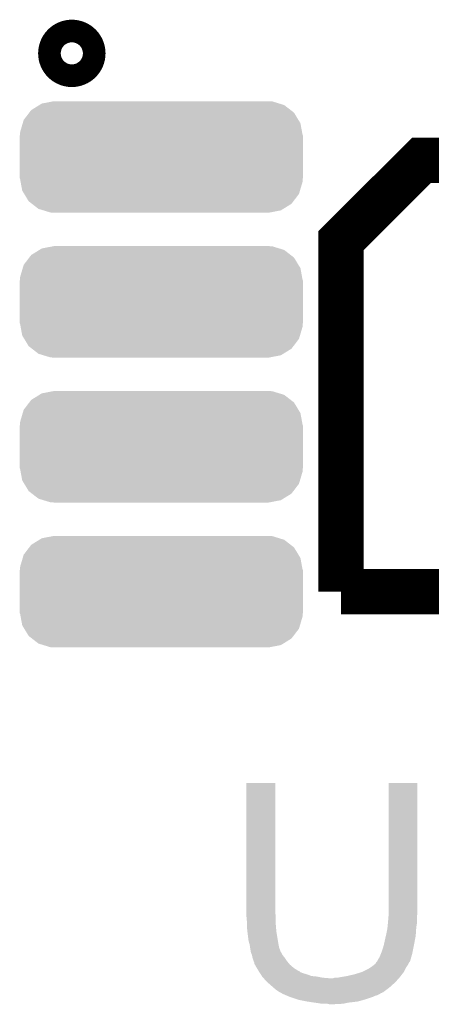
# Model space of a CAD drawing. Extents: x -1.3 to 24.2, y -3.9 to 39.2.
# Tile 20 of 43: x 11.8 to 13.6, y 11.2 to 15.6. Entities that reach past the tile are written whole.
import ezdxf

# ---------------------------------------------------------------- set-up
doc = ezdxf.new("R2010")
doc.units = 0
doc.layers.get('0').update_dxf_attribs({"linetype": 'CONTINUOUS'})
doc.layers.add('BOOST_10_CLICK_V101_GTO', color=14, linetype='CONTINUOUS')
doc.layers.add('BOOST_10_CLICK_V101_GTS', color=12, linetype='CONTINUOUS')

# ---------------------------------------------------------------- blocks, each defined once
blk = doc.blocks.new('CUSTOM_92')
for points in [[(-0.583286, 0.210356), (-0.546818, 0.232942), (0.579872, 0.210356), (0.550796, 0.232942)], [(-0.546818, 0.232942), (-0.535974, 0.239658), (0.550796, 0.232942), (0.5288, 0.239658)], [(-0.535974, 0.239658), (-0.48651, 0.249192), (0.5288, 0.239658), (0.49757, 0.249192)], [(-0.48651, 0.249192), (-0.48133, 0.25019), (0.49757, 0.249192), (0.48133, 0.25019)], [(-0.61706, 0.166126), (-0.59211, 0.198802), (0.61461, 0.166126), (0.594744, 0.198802)], [(-0.59211, 0.198802), (-0.583286, 0.210356), (0.594744, 0.198802), (0.579872, 0.210356)], [(-0.632868, 0.112768), (-0.621468, 0.15125), (0.63074, 0.112768), (0.623652, 0.15125)], [(-0.621468, 0.15125), (-0.61706, 0.166126), (0.623652, 0.15125), (0.61461, 0.166126)], [(-0.635, -0.09652), (-0.635, 0.09652), (0.635, -0.09652), (0.635, 0.09652)], [(-0.63373, 0.09652), (-0.632868, 0.112768), (0.63373, 0.09652), (0.63074, 0.112768)], [(-0.630738, -0.112768), (-0.63373, -0.09652), (0.632868, -0.112768), (0.63373, -0.09652)], [(-0.623652, -0.15125), (-0.630738, -0.112768), (0.621466, -0.15125), (0.632868, -0.112768)], [(-0.614608, -0.166126), (-0.623652, -0.15125), (0.61706, -0.166126), (0.621466, -0.15125)], [(-0.594744, -0.198802), (-0.614608, -0.166126), (0.592108, -0.198802), (0.61706, -0.166126)], [(-0.57987, -0.210356), (-0.594744, -0.198802), (0.583286, -0.210356), (0.592108, -0.198802)], [(-0.550796, -0.232942), (-0.57987, -0.210356), (0.546816, -0.232942), (0.583286, -0.210356)], [(-0.528798, -0.239658), (-0.550796, -0.232942), (0.535974, -0.239658), (0.546816, -0.232942)], [(-0.49757, -0.249192), (-0.528798, -0.239658), (0.486508, -0.249192), (0.535974, -0.239658)], [(-0.48133, -0.25019), (-0.49757, -0.249192), (0.48133, -0.25019), (0.486508, -0.249192)]]:
    blk.add_solid(points)

msp = doc.modelspace()

# ---------------------------------------------------------------- linework, layer by layer
at = {"layer": 'BOOST_10_CLICK_V101_GTO', "const_width": 0.20066}
msp.add_lwpolyline([(11.96848, 15.45082, 1), (12.07008, 15.45082, 1)], format="xyb", close=True, dxfattribs=at)
at = {"layer": 'BOOST_10_CLICK_V101_GTO', "const_width": 0.2032}
for points in [[(13.22578, 13.03528), (13.94206, 13.03528), (13.94206, 14.97076)], [(13.22578, 13.03528), (13.22578, 14.61008), (13.58646, 14.97076), (13.94206, 14.97076)]]:
    msp.add_lwpolyline(points, dxfattribs=at)
at = {"layer": 'BOOST_10_CLICK_V101_GTO'}
for points in [[(12.8016, 11.592558), (12.801622, 12.176736), (12.93114, 11.592558), (12.93114, 12.176736)], [(12.801622, 12.176736), (12.801624, 12.17676), (12.93114, 12.176736), (12.801624, 12.17676)], [(13.43914, 11.61288), (13.439162, 12.176736), (13.56868, 11.61288), (13.56868, 12.176736)], [(13.439162, 12.176736), (13.439164, 12.17676), (13.56868, 12.176736), (13.439164, 12.17676)], [(12.8016, 11.584938), (12.8016, 11.592558), (12.933046, 11.584938), (12.93114, 11.592558)], [(12.801832, 11.582398), (12.8016, 11.584938), (12.93368, 11.582398), (12.933046, 11.584938)], [(12.80414, 11.557), (12.801832, 11.582398), (12.93368, 11.557), (12.93368, 11.582398)], [(13.4366, 11.54938), (13.438928, 11.577318), (13.56614, 11.54938), (13.56614, 11.577318)], [(13.438928, 11.577318), (13.43914, 11.579858), (13.56614, 11.577318), (13.566648, 11.579858)], [(13.43914, 11.590018), (13.43914, 11.61288), (13.56868, 11.590018), (13.56868, 11.61288)], [(13.43914, 11.579858), (13.43914, 11.590018), (13.566648, 11.579858), (13.56868, 11.590018)], [(12.80414, 11.54176), (12.80414, 11.557), (12.93368, 11.54176), (12.93368, 11.557)], [(12.80414, 11.531602), (12.80414, 11.54176), (12.934528, 11.531602), (12.93368, 11.54176)], [(13.434568, 11.529062), (13.43609, 11.544298), (13.5636, 11.529062), (13.56614, 11.544298)], [(13.43609, 11.544298), (13.4366, 11.54938), (13.56614, 11.544298), (13.56614, 11.54938)], [(12.806398, 11.51128), (12.80414, 11.531602), (12.93622, 11.51128), (12.934528, 11.531602)], [(12.80668, 11.50874), (12.806398, 11.51128), (12.936644, 11.50874), (12.93622, 11.51128)], [(12.81176, 11.468102), (12.80668, 11.50874), (12.943418, 11.468102), (12.936644, 11.50874)], [(13.41882, 11.452858), (13.427286, 11.490958), (13.553914, 11.452858), (13.56106, 11.490958)], [(13.427286, 11.490958), (13.42898, 11.49858), (13.56106, 11.490958), (13.561568, 11.49858)], [(13.42898, 11.49858), (13.43406, 11.523978), (13.561568, 11.49858), (13.56326, 11.523978)], [(13.43406, 11.523978), (13.434568, 11.529062), (13.56326, 11.523978), (13.5636, 11.529062)], [(12.81684, 11.450322), (12.81176, 11.468102), (12.94638, 11.450322), (12.943418, 11.468102)], [(12.816842, 11.45032), (12.81684, 11.450322), (12.94638, 11.45032), (12.94638, 11.450322)], [(12.818656, 11.437618), (12.816842, 11.45032), (12.948922, 11.437618), (12.94638, 11.45032)], [(13.41374, 11.43508), (13.418094, 11.45032), (13.550392, 11.43508), (13.55344, 11.45032)], [(13.418094, 11.45032), (13.41882, 11.452858), (13.55344, 11.45032), (13.553914, 11.452858)], [(12.81938, 11.43254), (12.818656, 11.437618), (12.950954, 11.43254), (12.948922, 11.437618)], [(12.820652, 11.424916), (12.81938, 11.43254), (12.954, 11.424916), (12.950954, 11.43254)], [(12.821076, 11.422374), (12.820652, 11.424916), (12.954004, 11.422374), (12.954, 11.424916)], [(12.82192, 11.417302), (12.821076, 11.422374), (12.957386, 11.417302), (12.954004, 11.422374)], [(12.822938, 11.414758), (12.82192, 11.417302), (12.95908, 11.414758), (12.957386, 11.417302)], [(12.826998, 11.404602), (12.822938, 11.414758), (12.96416, 11.404602), (12.95908, 11.414758)], [(12.82954, 11.391902), (12.826998, 11.404602), (12.97432, 11.391902), (12.96416, 11.404602)], [(13.3985, 11.394438), (13.405612, 11.41222), (13.540736, 11.394438), (13.54582, 11.41222)], [(13.405612, 11.41222), (13.40866, 11.419838), (13.54582, 11.41222), (13.547342, 11.419838)], [(13.40866, 11.419838), (13.41374, 11.43508), (13.547342, 11.419838), (13.550392, 11.43508)], [(12.829542, 11.3919), (12.82954, 11.391902), (12.97432, 11.3919), (12.97432, 11.391902)], [(12.83462, 11.376662), (12.829542, 11.3919), (12.98448, 11.376662), (12.97432, 11.3919)], [(12.834622, 11.37666), (12.83462, 11.376662), (12.98448, 11.37666), (12.98448, 11.376662)], [(12.837158, 11.371584), (12.834622, 11.37666), (12.98871, 11.371584), (12.98448, 11.37666)], [(12.83716, 11.366502), (12.837158, 11.371584), (12.992944, 11.366502), (12.98871, 11.371584)], [(12.840126, 11.361418), (12.83716, 11.366502), (12.99718, 11.361418), (12.992944, 11.366502)], [(12.849014, 11.34618), (12.840126, 11.361418), (13.014962, 11.34618), (12.99718, 11.361418)], [(13.36548, 11.3538), (13.378176, 11.363958), (13.521266, 11.3538), (13.528038, 11.363958)], [(13.378176, 11.363958), (13.37818, 11.36396), (13.528038, 11.363958), (13.528038, 11.36396)], [(13.37818, 11.36396), (13.380722, 11.366504), (13.528038, 11.36396), (13.52931, 11.366504)], [(13.380722, 11.366504), (13.383262, 11.371578), (13.52931, 11.366504), (13.531848, 11.371578)], [(13.383262, 11.371578), (13.385796, 11.374116), (13.531848, 11.371578), (13.533118, 11.374116)], [(13.385796, 11.374116), (13.388338, 11.37666), (13.533118, 11.374116), (13.535656, 11.37666)], [(13.388338, 11.37666), (13.388342, 11.376664), (13.535656, 11.37666), (13.535656, 11.376664)], [(13.388342, 11.376664), (13.393422, 11.386822), (13.535656, 11.376664), (13.53856, 11.386822)], [(13.393422, 11.386822), (13.3985, 11.394438), (13.53856, 11.386822), (13.540736, 11.394438)], [(12.85494, 11.33602), (12.849014, 11.34618), (13.031218, 11.33602), (13.014962, 11.34618)], [(12.856558, 11.33348), (12.85494, 11.33602), (13.035282, 11.33348), (13.031218, 11.33602)], [(12.856562, 11.333474), (12.856558, 11.33348), (13.037826, 11.333474), (13.035282, 11.33348)], [(12.85979, 11.3284), (12.856562, 11.333474), (13.042904, 11.3284), (13.037826, 11.333474)], [(12.863024, 11.323318), (12.85979, 11.3284), (13.0556, 11.323318), (13.042904, 11.3284)], [(12.866256, 11.31824), (12.863024, 11.323318), (13.07338, 11.31824), (13.0556, 11.323318)], [(12.871106, 11.31062), (12.866256, 11.31824), (13.093702, 11.31062), (13.07338, 11.31824)], [(13.25372, 11.31062), (13.286738, 11.31824), (13.49389, 11.31062), (13.499814, 11.31824)], [(13.286738, 11.31824), (13.31976, 11.3284), (13.499814, 11.31824), (13.507716, 11.3284)], [(13.31976, 11.3284), (13.319762, 11.328402), (13.507716, 11.3284), (13.507718, 11.328402)], [(13.319762, 11.328402), (13.350242, 11.343642), (13.507718, 11.328402), (13.51534, 11.343642)], [(13.350242, 11.343642), (13.357856, 11.348718), (13.51534, 11.343642), (13.51788, 11.348718)], [(13.357856, 11.348718), (13.36548, 11.3538), (13.51788, 11.348718), (13.521266, 11.3538)], [(12.87272, 11.308082), (12.871106, 11.31062), (13.119082, 11.308082), (13.093702, 11.31062)], [(12.872722, 11.30808), (12.87272, 11.308082), (13.1191, 11.30808), (13.119082, 11.308082)], [(12.877238, 11.303), (12.872722, 11.30808), (13.1445, 11.303), (13.1191, 11.30808)], [(12.879496, 11.30046), (12.877238, 11.303), (13.174978, 11.30046), (13.1445, 11.303)], [(12.89304, 11.28522), (12.879496, 11.30046), (13.471876, 11.28522), (13.485424, 11.30046)], [(12.895944, 11.28268), (12.89304, 11.28522), (13.46962, 11.28268), (13.471876, 11.28522)], [(12.922066, 11.259822), (12.895944, 11.28268), (13.444222, 11.259822), (13.46962, 11.28268)], [(13.174978, 11.30046), (13.190222, 11.300462), (13.485424, 11.30046), (13.485426, 11.300462)], [(13.190222, 11.300462), (13.197844, 11.303), (13.485426, 11.300462), (13.487682, 11.303)], [(13.210542, 11.303), (13.22324, 11.30554), (13.487682, 11.303), (13.48994, 11.30554)], [(13.22324, 11.30554), (13.25372, 11.31062), (13.48994, 11.30554), (13.49389, 11.31062)], [(12.933678, 11.24966), (12.922066, 11.259822), (13.430672, 11.24966), (13.444222, 11.259822)], [(12.948918, 11.239502), (12.933678, 11.24966), (13.417126, 11.239502), (13.430672, 11.24966)], [(12.954002, 11.23696), (12.948918, 11.239502), (13.413738, 11.23696), (13.417126, 11.239502)], [(12.954014, 11.236954), (12.954002, 11.23696), (13.411194, 11.236954), (13.413738, 11.23696)], [(12.959076, 11.234422), (12.954014, 11.236954), (13.408658, 11.234422), (13.411194, 11.236954)], [(12.95908, 11.23442), (12.959076, 11.234422), (13.408656, 11.23442), (13.408658, 11.234422)], [(12.959084, 11.234416), (12.95908, 11.23442), (13.406114, 11.234416), (13.408656, 11.23442)], [(12.961622, 11.231882), (12.959084, 11.234416), (13.402312, 11.231882), (13.406114, 11.234416)], [(12.967554, 11.22934), (12.961622, 11.231882), (13.398498, 11.22934), (13.402312, 11.231882)], [(12.97941, 11.224258), (12.967554, 11.22934), (13.388338, 11.224258), (13.398498, 11.22934)], [(12.985332, 11.22172), (12.97941, 11.224258), (13.378178, 11.22172), (13.388338, 11.224258)], [(12.997182, 11.21664), (12.985332, 11.22172), (13.368018, 11.21664), (13.378178, 11.22172)], [(13.027666, 11.20648), (12.997182, 11.21664), (13.33754, 11.20648), (13.368018, 11.21664)], [(13.03528, 11.203942), (13.027666, 11.20648), (13.328656, 11.203942), (13.33754, 11.20648)], [(13.07338, 11.19632), (13.03528, 11.203942), (13.301978, 11.19632), (13.328656, 11.203942)], [(13.08989, 11.19378), (13.07338, 11.19632), (13.28166, 11.19378), (13.301978, 11.19632)], [(13.1064, 11.19124), (13.08989, 11.19378), (13.2588, 11.19124), (13.28166, 11.19378)], [(13.12418, 11.1887), (13.1064, 11.19124), (13.24737, 11.1887), (13.2588, 11.19124)], [(13.139418, 11.18616), (13.12418, 11.1887), (13.23594, 11.18616), (13.24737, 11.1887)], [(13.174978, 11.18362), (13.164818, 11.18616), (13.187682, 11.18362), (13.23594, 11.18616)]]:
    msp.add_solid(points, dxfattribs=at)

# ---------------------------------------------------------------- block references
at = {"layer": 'BOOST_10_CLICK_V101_GTS'}
for p in [(12.4206, 14.986), (12.4206, 14.33576), (12.4206, 13.68552), (12.4206, 13.03528)]:
    msp.add_blockref('CUSTOM_92', p, dxfattribs=at)

doc.saveas('drawing.dxf')
